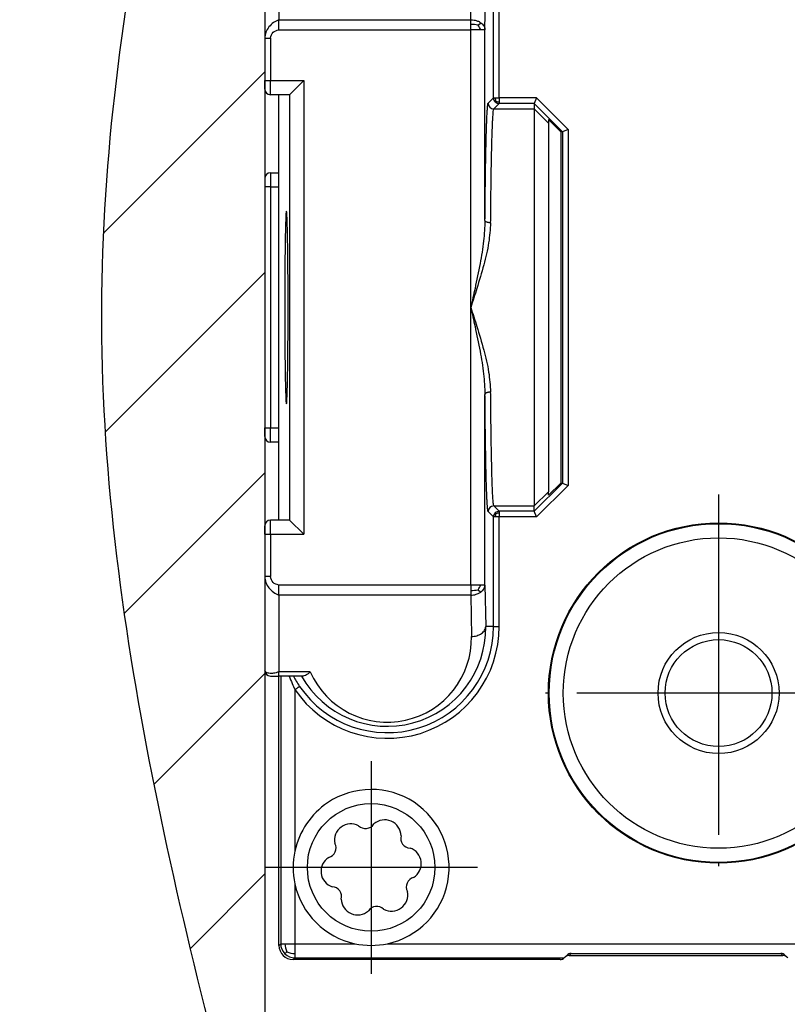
# Model space of a CAD drawing. Header units: millimetres. Extents: x -235 to 2569, y -109 to 485.
# Tile 21 of 40: x 376 to 403, y 132 to 167. Entities that reach past the tile are written whole.
import ezdxf

# ---------------------------------------------------------------- set-up
doc = ezdxf.new("R2010")
doc.units = ezdxf.units.MM
doc.linetypes.add('DOT_CENTER', pattern=[14, 12, -1, 0, -1])
doc.layers.add('1', color=7, linetype='Continuous')

# ---------------------------------------------------------------- blocks, each defined once
blk = doc.blocks.new('SCALE_BLOCK_1__46', base_point=(384.294, 133.787))
at = {"color": 3, "linetype": 'Continuous'}
for p, q in [((384.794, 169.641), (384.794, 166.934)), ((384.794, 166.58), (384.794, 166.934)), ((384.494, 161.537), (384.494, 161.037)), ((384.494, 161.037), (384.294, 161.037)), ((384.494, 161.037), (384.494, 152.537)), ((384.494, 161.037), (384.794, 161.037)), ((384.294, 152.537), (384.494, 152.537)), ((384.494, 152.037), (384.494, 152.537)), ((384.494, 152.537), (384.794, 152.537)), ((384.794, 146.641), (384.794, 146.994)), ((384.794, 146.641), (384.794, 143.934)), ((384.794, 143.787), (384.794, 143.934))]:
    blk.add_line(p, q, dxfattribs=at)
at = {"color": 7, "linetype": 'Continuous'}
for p, q in [((384.794, 149.287), (384.794, 164.287)), ((384.494, 161.537), (384.794, 161.537)), ((384.294, 161.337), (384.294, 161.037)), ((384.294, 161.037), (384.294, 152.537)), ((384.294, 152.237), (384.294, 152.537)), ((384.794, 152.037), (384.494, 152.037)), ((384.794, 140.704), (384.794, 143.787)), ((384.794, 134.287), (384.794, 140.704)), ((394.711, 133.787), (385.294, 133.787)), ((394.852, 133.846), (394.885, 133.879)), ((395.027, 133.937), (402.561, 133.937)), ((402.703, 133.879), (402.735, 133.846))]:
    blk.add_line(p, q, dxfattribs=at)
for centre, radius, start, end in [((384.494, 161.337), 0.2, 90, 180), ((384.494, 152.237), 0.2, 180, 270), ((388.044, 137.037), 2.75, 167.8928, 192.1072), ((385.294, 134.287), 0.5, 180, 270), ((388.044, 137.037), 2.75, 257.8928, 282.1072), ((394.711, 133.987), 0.2, 270.0018, 315.0018), ((395.027, 133.737), 0.2, 90.0018, 135.0018), ((402.561, 133.737), 0.2, 44.9982, 89.9982)]:
    blk.add_arc(centre, radius, start, end, dxfattribs=at)
blk = doc.blocks.new('SCALE_BODY_1340__47', base_point=(384.794, 133.787))
at = {"color": 7, "linetype": 'Continuous'}
for p, q in [((384.794, 134.287), (384.794, 140.704)), ((394.711, 133.787), (385.294, 133.787)), ((394.852, 133.846), (394.885, 133.879)), ((395.027, 133.937), (402.561, 133.937)), ((402.703, 133.879), (402.735, 133.846))]:
    blk.add_line(p, q, dxfattribs=at)
for centre, radius, start, end in [((385.294, 134.287), 0.5, 180, 270), ((394.711, 133.987), 0.2, 270.0018, 315.0018), ((395.027, 133.737), 0.2, 90.0018, 135.0018), ((402.561, 133.737), 0.2, 44.9982, 89.9982)]:
    blk.add_arc(centre, radius, start, end, dxfattribs=at)
blk = doc.blocks.new('SCALE_BLOCK_2__48', base_point=(384.294, 133.787))
at = {"color": 3, "linetype": 'Continuous'}
for p, q in [((391.558, 166.934), (391.618, 170.391)), ((392.058, 166.58), (392.118, 170.037)), ((392.36, 164.177), (392.36, 170.037)), ((392.56, 164.177), (392.56, 170.037)), ((384.794, 169.641), (384.794, 166.934)), ((384.794, 166.58), (384.794, 166.934)), ((384.794, 166.934), (391.558, 166.934)), ((391.816, 166.741), (391.909, 166.829)), ((384.794, 166.58), (391.558, 166.58)), ((391.558, 156.787), (391.558, 166.58)), ((392.058, 159.858), (392.058, 166.58)), ((384.494, 166.28), (384.494, 164.787)), ((384.294, 164.787), (384.494, 164.787)), ((384.494, 164.787), (385.669, 164.787)), ((384.494, 164.287), (384.494, 164.787)), ((385.669, 164.787), (385.669, 148.787)), ((385.169, 164.287), (385.169, 149.287)), ((392.36, 164.177), (392.17, 163.986)), ((392.56, 163.977), (392.37, 163.786)), ((393.877, 164.177), (392.56, 164.177)), ((393.794, 163.977), (392.56, 163.977)), ((393.794, 163.977), (394.79, 162.98)), ((393.877, 164.177), (394.99, 163.063)), ((392.37, 163.786), (393.794, 163.786)), ((393.794, 163.786), (394.294, 163.286)), ((394.79, 162.98), (394.79, 150.594)), ((394.99, 163.063), (394.99, 150.512)), ((391.558, 146.994), (391.558, 156.787)), ((392.058, 146.994), (392.058, 153.716)), ((393.794, 149.598), (394.79, 150.594)), ((393.877, 149.398), (394.99, 150.512)), ((394.294, 150.288), (393.794, 149.788)), ((392.37, 149.788), (393.794, 149.788)), ((392.37, 149.788), (392.56, 149.598)), ((392.17, 149.588), (392.36, 149.398)), ((392.36, 145.537), (392.36, 149.398)), ((393.794, 149.598), (392.56, 149.598)), ((393.877, 149.398), (392.56, 149.398)), ((392.56, 145.537), (392.56, 149.398)), ((384.494, 148.787), (384.494, 149.287)), ((384.294, 148.787), (384.494, 148.787)), ((384.494, 148.787), (385.669, 148.787)), ((384.494, 148.787), (384.494, 147.294)), ((384.794, 146.641), (384.794, 146.994)), ((391.558, 146.994), (384.794, 146.994)), ((392.058, 146.994), (392.084, 145.537)), ((384.794, 146.641), (384.794, 143.934)), ((391.558, 146.641), (384.794, 146.641)), ((391.558, 146.641), (391.584, 145.184)), ((391.816, 146.833), (391.909, 146.746)), ((392.36, 145.537), (392.084, 145.537)), ((392.36, 145.537), (392.56, 145.537)), ((384.794, 143.787), (384.794, 143.934)), ((385.896, 143.934), (384.794, 143.934)), ((384.855, 143.787), (384.855, 134.348)), ((385.355, 143.311), (385.355, 137.614)), ((385.355, 136.461), (385.355, 134.348)), ((384.794, 134.287), (384.855, 134.348)), ((385.355, 134.348), (387.467, 134.348)), ((388.621, 134.348), (404.267, 134.348)), ((385.294, 133.787), (385.355, 133.849)), ((385.355, 133.849), (394.852, 133.846)), ((395.027, 133.937), (395.094, 134.005)), ((402.494, 134.005), (402.561, 133.937))]:
    blk.add_line(p, q, dxfattribs=at)
at = {"color": 7, "linetype": 'Continuous'}
for p, q in [((384.294, 169.587), (384.294, 166.28)), ((384.294, 166.28), (384.294, 164.787)), ((384.294, 164.487), (384.294, 164.787)), ((385.669, 164.787), (385.169, 164.287)), ((385.169, 164.287), (384.494, 164.287)), ((384.794, 149.287), (384.794, 164.287)), ((393.877, 164.177), (393.794, 163.977)), ((393.794, 163.977), (393.794, 163.786)), ((393.794, 163.786), (393.794, 149.788)), ((394.294, 163.41), (394.294, 163.286)), ((394.294, 163.41), (394.732, 162.98)), ((394.294, 163.286), (394.294, 150.288)), ((394.79, 162.98), (394.732, 162.98)), ((394.732, 162.98), (394.732, 150.594)), ((394.99, 163.063), (394.79, 162.98)), ((394.732, 150.594), (394.294, 150.164)), ((394.732, 150.594), (394.79, 150.594)), ((394.79, 150.594), (394.99, 150.512)), ((394.294, 150.164), (394.294, 150.288)), ((393.794, 149.598), (393.794, 149.788)), ((393.877, 149.398), (393.794, 149.598)), ((384.294, 148.787), (384.294, 149.087)), ((385.169, 149.287), (384.494, 149.287)), ((385.669, 148.787), (385.169, 149.287)), ((384.294, 148.787), (384.294, 147.294)), ((384.294, 147.294), (384.294, 143.987)), ((384.494, 143.787), (384.794, 143.787)), ((384.794, 140.704), (384.794, 143.787)), ((385.587, 143.787), (384.794, 143.787)), ((385.642, 143.787), (385.587, 143.787)), ((384.794, 134.287), (384.794, 140.704)), ((394.711, 133.787), (385.294, 133.787)), ((394.852, 133.846), (394.885, 133.879)), ((394.885, 133.879), (394.951, 133.945)), ((395.027, 133.937), (402.561, 133.937)), ((395.094, 134.005), (402.494, 134.005)), ((402.636, 133.945), (402.703, 133.879)), ((402.703, 133.879), (402.735, 133.846))]:
    blk.add_line(p, q, dxfattribs=at)
blk.add_circle((400.294, 143.187), 6, dxfattribs=at)
at = {"color": 3, "linetype": 'Continuous'}
for centre, radius in [((400.294, 143.187), 5.974), ((400.294, 143.187), 5.474), ((400.294, 143.187), 2.134), ((400.294, 143.187), 1.884), ((388.044, 137.037), 2.25)]:
    blk.add_circle(centre, radius, dxfattribs=at)
for centre, radius, start, end in [((391.552, 165.602), 1.169, 76.96, 89.7206), ((391.326, 166.354), 0.625, 21.261, 38.3608), ((392.37, 163.986), 0.2, 180.0175, 269.9825), ((392.56, 164.177), 0.2, 180.0193, 225.0018), ((392.56, 164.177), 0.2, 224.9987, 269.9802), ((392.68, 164.176), 0.26, 179.7463, 205.78), ((392.559, 164.297), 0.26, 244.22, 270.2537), ((392.37, 149.588), 0.2, 90.0175, 179.9825), ((392.56, 149.398), 0.2, 134.9895, 179.9895), ((392.56, 149.398), 0.2, 90.0105, 135.0105), ((392.68, 149.399), 0.26, 154.22, 180.2537), ((392.559, 149.278), 0.26, 89.7463, 115.78), ((391.326, 147.221), 0.625, 321.6392, 338.739), ((391.552, 147.972), 1.169, 270.2794, 283.04), ((388.614, 145.537), 3.947, 214.3406, 0), ((388.614, 145.537), 3.747, 214.3406, 0), ((388.614, 145.485), 3.47, 209.2949, 0.86), ((388.614, 145.132), 2.97, 203.787, 1.0035), ((388.655, 145.572), 3.8, 208.0077, 214.4186), ((385.355, 134.349), 0.5, 180.0105, 225.0105), ((385.655, 134.346), 0.65, 179.7463, 205.78), ((385.352, 134.648), 0.65, 244.22, 270.2537), ((385.355, 134.348), 0.5, 224.9895, 269.9895)]:
    blk.add_arc(centre, radius, start, end, dxfattribs=at)
at = {"color": 7, "linetype": 'Continuous'}
for centre, radius, start, end in [((384.494, 164.487), 0.2, 180, 270), ((384.494, 149.087), 0.2, 90, 180), ((384.494, 143.987), 0.2, 180, 270), ((388.044, 137.037), 2.75, 282.1072, 123.9127), ((388.044, 137.037), 2.75, 123.9127, 167.8928), ((387.329, 138), 0.577, 61.635, 191.5368), ((387.845, 138.756), 0.346, 225.6278, 327.544), ((388.52, 138.138), 0.577, 1.635, 131.5368), ((386.466, 137.721), 0.34, 284.3136, 28.8581), ((389.425, 138.062), 0.34, 164.3127, 268.8591), ((388.044, 137.037), 2.75, 167.8928, 192.1072), ((389.235, 137.175), 0.577, 301.635, 71.5368), ((386.853, 136.9), 0.577, 121.635, 251.5368), ((389.627, 136.352), 0.343, 105.0511, 208.1207), ((388.044, 137.037), 2.75, 192.1072, 257.8928), ((386.657, 136.008), 0.345, 345.2742, 87.8976), ((388.759, 136.074), 0.577, 241.635, 11.5368), ((387.567, 135.937), 0.577, 181.635, 311.5368), ((388.242, 135.319), 0.346, 45.5975, 147.5742), ((385.294, 134.287), 0.5, 180, 270), ((388.044, 137.037), 2.75, 257.8928, 282.1072), ((394.711, 133.987), 0.2, 270.0018, 315.0018), ((395.027, 133.737), 0.2, 90.0018, 135.0018), ((395.095, 133.803), 0.202, 90.2389, 135.2397), ((402.493, 133.803), 0.202, 44.7603, 89.7611), ((402.561, 133.737), 0.2, 44.9982, 89.9982)]:
    blk.add_arc(centre, radius, start, end, dxfattribs=at)
at = {"color": 3, "linetype": 'Continuous'}
for points, knots in [([(384.794, 166.934), (384.728, 166.903), (384.595, 166.841), (384.434, 166.688), (384.317, 166.497), (384.302, 166.352), (384.294, 166.28)], [0, 0, 0, 0, 0.2167899, 0.4388429, 0.6573241, 0.8710395, 0.8710395, 0.8710395, 0.8710395]), ([(391.558, 166.934), (391.596, 166.932), (391.66, 166.928), (391.758, 166.905), (391.839, 166.874), (391.889, 166.842), (391.909, 166.829)], [0, 0, 0, 0, 0.1140947, 0.1924366, 0.3003449, 0.3718379, 0.3718379, 0.3718379, 0.3718379]), ([(391.558, 166.772), (391.558, 166.786), (391.558, 166.815), (391.558, 166.857), (391.558, 166.896), (391.558, 166.922), (391.558, 166.934)], [0, 0, 0, 0, 0.0443567, 0.0864434, 0.1258549, 0.1622117, 0.1622117, 0.1622117, 0.1622117]), ([(391.558, 166.58), (391.558, 166.597), (391.558, 166.629), (391.558, 166.677), (391.558, 166.725), (391.558, 166.756), (391.558, 166.772)], [0, 0, 0, 0, 0.0490086, 0.0975452, 0.1451423, 0.1913417, 0.1913417, 0.1913417, 0.1913417]), ([(391.909, 166.829), (391.931, 166.812), (391.973, 166.779), (392.022, 166.714), (392.052, 166.646), (392.056, 166.599), (392.058, 166.58)], [0, 0, 0, 0, 0.0819773, 0.1585463, 0.2429234, 0.2998075, 0.2998075, 0.2998075, 0.2998075]), ([(391.909, 166.58), (391.883, 166.58), (391.83, 166.58), (391.745, 166.58), (391.653, 166.58), (391.59, 166.58), (391.558, 166.58)], [0, 0, 0, 0, 0.0753964, 0.1611303, 0.2539796, 0.3504546, 0.3504546, 0.3504546, 0.3504546]), ([(392.058, 166.58), (392.052, 166.58), (392.039, 166.58), (392.01, 166.58), (391.966, 166.58), (391.929, 166.58), (391.909, 166.58)], [0, 0, 0, 0, 0.0175815, 0.0405282, 0.0872439, 0.1494692, 0.1494692, 0.1494692, 0.1494692]), ([(384.294, 166.28), (384.304, 166.28), (384.323, 166.28), (384.364, 166.28), (384.421, 166.28), (384.468, 166.28), (384.494, 166.28)], [0, 0, 0, 0, 0.0292893, 0.0585786, 0.1234635, 0.2, 0.2, 0.2, 0.2]), ([(392.058, 159.858), (392.059, 160), (392.062, 160.268), (392.066, 160.648), (392.07, 160.982), (392.073, 161.271), (392.078, 161.57), (392.083, 161.886), (392.089, 162.226), (392.096, 162.54), (392.103, 162.809), (392.109, 163.033), (392.115, 163.212), (392.12, 163.362), (392.126, 163.486), (392.13, 163.588), (392.136, 163.69), (392.142, 163.788), (392.149, 163.877), (392.157, 163.935), (392.161, 163.969), (392.168, 163.982), (392.17, 163.986)], [0, 0, 0, 0, 0.425434, 0.804839, 1.138634, 1.427237, 1.671067, 2.036406, 2.376687, 2.69071, 2.977276, 3.185763, 3.363393, 3.512772, 3.636506, 3.7372, 3.817459, 3.943201, 4.030917, 4.087143, 4.11847, 4.131729, 4.131729, 4.131729, 4.131729]), ([(392.36, 164.177), (392.362, 164.177), (392.367, 164.177), (392.379, 164.177), (392.397, 164.177), (392.412, 164.177), (392.42, 164.177)], [0, 0, 0, 0, 0.00426117, 0.0162112, 0.03489754, 0.05978769, 0.05978769, 0.05978769, 0.05978769]), ([(392.446, 164.063), (392.442, 164.059), (392.436, 164.052), (392.427, 164.043), (392.422, 164.038), (392.419, 164.036), (392.419, 164.036)], [0, 0, 0, 0, 0.01596872, 0.02824941, 0.03704809, 0.03830504, 0.03830504, 0.03830504, 0.03830504]), ([(392.42, 164.177), (392.43, 164.177), (392.452, 164.177), (392.485, 164.177), (392.522, 164.177), (392.547, 164.177), (392.56, 164.177)], [0, 0, 0, 0, 0.0301586, 0.0644522, 0.1015992, 0.1402402, 0.1402402, 0.1402402, 0.1402402]), ([(392.56, 164.177), (392.56, 164.164), (392.56, 164.139), (392.56, 164.102), (392.56, 164.068), (392.56, 164.047), (392.56, 164.037)], [0, 0, 0, 0, 0.0386489, 0.0757969, 0.1100905, 0.1402491, 0.1402491, 0.1402491, 0.1402491]), ([(392.56, 164.037), (392.56, 164.028), (392.56, 164.014), (392.56, 163.995), (392.56, 163.984), (392.56, 163.978), (392.56, 163.977)], [0, 0, 0, 0, 0.02489015, 0.04357649, 0.05552652, 0.05978769, 0.05978769, 0.05978769, 0.05978769]), ([(392.258, 159.773), (392.259, 159.911), (392.262, 160.171), (392.266, 160.54), (392.269, 160.865), (392.273, 161.146), (392.277, 161.415), (392.282, 161.697), (392.288, 162.01), (392.295, 162.337), (392.302, 162.637), (392.31, 162.893), (392.317, 163.091), (392.323, 163.251), (392.329, 163.378), (392.336, 163.505), (392.346, 163.624), (392.351, 163.726), (392.365, 163.772), (392.37, 163.786)], [0, 0, 0, 0, 0.41338, 0.782123, 1.106642, 1.387349, 1.624658, 1.915107, 2.232913, 2.564076, 2.894599, 3.134159, 3.331249, 3.490248, 3.615532, 3.711479, 3.872052, 3.973875, 4.01693, 4.01693, 4.01693, 4.01693]), ([(392.058, 159.858), (392.046, 159.616), (392.02, 159.105), (391.882, 158.306), (391.723, 157.526), (391.608, 157.011), (391.558, 156.787)], [0, 0, 0, 0, 0.726955, 1.534468, 2.428806, 3.116211, 3.116211, 3.116211, 3.116211]), ([(392.258, 159.773), (392.241, 159.537), (392.204, 159.036), (392.013, 158.266), (391.79, 157.509), (391.63, 157.01), (391.558, 156.787)], [0, 0, 0, 0, 0.708381, 1.50356, 2.373021, 3.075941, 3.075941, 3.075941, 3.075941]), ([(392.258, 159.773), (392.246, 159.773), (392.222, 159.774), (392.185, 159.779), (392.15, 159.787), (392.119, 159.797), (392.093, 159.81), (392.074, 159.825), (392.061, 159.841), (392.059, 159.853), (392.058, 159.858)], [0, 0, 0, 0, 0.0361225, 0.073311, 0.109725, 0.1433992, 0.1726962, 0.1968166, 0.2148927, 0.231886, 0.231886, 0.231886, 0.231886]), ([(391.558, 156.787), (391.63, 156.564), (391.79, 156.065), (392.013, 155.308), (392.204, 154.538), (392.241, 154.037), (392.258, 153.802)], [0, 0, 0, 0, 0.702919, 1.572379, 2.36756, 3.075941, 3.075941, 3.075941, 3.075941]), ([(391.558, 156.787), (391.608, 156.564), (391.723, 156.049), (391.882, 155.269), (392.02, 154.47), (392.046, 153.959), (392.058, 153.716)], [0, 0, 0, 0, 0.687403, 1.581741, 2.389255, 3.116211, 3.116211, 3.116211, 3.116211]), ([(392.258, 153.802), (392.246, 153.801), (392.222, 153.801), (392.185, 153.796), (392.15, 153.788), (392.119, 153.777), (392.093, 153.764), (392.074, 153.75), (392.061, 153.734), (392.059, 153.722), (392.058, 153.716)], [0, 0, 0, 0, 0.0361225, 0.0733112, 0.1097256, 0.1434005, 0.172698, 0.1968181, 0.214892, 0.2318813, 0.2318813, 0.2318813, 0.2318813]), ([(392.17, 149.588), (392.166, 149.6), (392.155, 149.634), (392.15, 149.702), (392.141, 149.795), (392.135, 149.906), (392.127, 150.044), (392.12, 150.224), (392.111, 150.462), (392.102, 150.77), (392.093, 151.145), (392.085, 151.58), (392.078, 151.989), (392.072, 152.381), (392.067, 152.763), (392.062, 153.216), (392.06, 153.542), (392.058, 153.716)], [0, 0, 0, 0, 0.035279, 0.107491, 0.204605, 0.314052, 0.442078, 0.619182, 0.854206, 1.155993, 1.544199, 1.980164, 2.460973, 2.772688, 3.154479, 3.607162, 4.131552, 4.131552, 4.131552, 4.131552]), ([(392.37, 149.788), (392.366, 149.799), (392.355, 149.832), (392.35, 149.899), (392.341, 149.989), (392.332, 150.141), (392.321, 150.357), (392.312, 150.63), (392.302, 150.942), (392.293, 151.302), (392.285, 151.725), (392.277, 152.171), (392.271, 152.618), (392.265, 153.042), (392.261, 153.435), (392.259, 153.684), (392.258, 153.802)], [0, 0, 0, 0, 0.034382, 0.104624, 0.199059, 0.305475, 0.562651, 0.846547, 1.124062, 1.501489, 1.925349, 2.392808, 2.839847, 3.268142, 3.664816, 4.016992, 4.016992, 4.016992, 4.016992]), ([(392.42, 149.398), (392.412, 149.398), (392.397, 149.398), (392.379, 149.398), (392.367, 149.398), (392.362, 149.398), (392.36, 149.398)], [0, 0, 0, 0, 0.02489015, 0.04357649, 0.05552652, 0.05978769, 0.05978769, 0.05978769, 0.05978769]), ([(392.446, 149.512), (392.442, 149.516), (392.436, 149.522), (392.427, 149.531), (392.422, 149.536), (392.419, 149.539), (392.419, 149.539)], [0, 0, 0, 0, 0.01596872, 0.02824941, 0.03704809, 0.03830504, 0.03830504, 0.03830504, 0.03830504]), ([(392.56, 149.398), (392.547, 149.398), (392.522, 149.398), (392.485, 149.398), (392.452, 149.398), (392.43, 149.398), (392.42, 149.398)], [0, 0, 0, 0, 0.03859, 0.0757296, 0.1100232, 0.1401818, 0.1401818, 0.1401818, 0.1401818]), ([(392.56, 149.598), (392.56, 149.596), (392.56, 149.591), (392.56, 149.579), (392.56, 149.561), (392.56, 149.546), (392.56, 149.538)], [0, 0, 0, 0, 0.00426117, 0.0162112, 0.03489754, 0.05978769, 0.05978769, 0.05978769, 0.05978769]), ([(392.56, 149.538), (392.56, 149.528), (392.56, 149.506), (392.56, 149.472), (392.56, 149.436), (392.56, 149.411), (392.56, 149.398)], [0, 0, 0, 0, 0.0301586, 0.0644522, 0.1015919, 0.1401818, 0.1401818, 0.1401818, 0.1401818]), ([(384.294, 147.294), (384.302, 147.223), (384.317, 147.078), (384.434, 146.887), (384.595, 146.734), (384.728, 146.672), (384.794, 146.641)], [0, 0, 0, 0, 0.2137154, 0.4321966, 0.6542496, 0.8710395, 0.8710395, 0.8710395, 0.8710395]), ([(384.494, 147.294), (384.468, 147.294), (384.421, 147.294), (384.364, 147.294), (384.323, 147.294), (384.304, 147.294), (384.294, 147.294)], [0, 0, 0, 0, 0.0765365, 0.1414214, 0.1707107, 0.2, 0.2, 0.2, 0.2]), ([(391.558, 146.994), (391.558, 146.978), (391.558, 146.946), (391.558, 146.897), (391.558, 146.85), (391.558, 146.818), (391.558, 146.803)], [0, 0, 0, 0, 0.0490086, 0.0975452, 0.1451423, 0.1913417, 0.1913417, 0.1913417, 0.1913417]), ([(391.909, 146.994), (391.883, 146.994), (391.83, 146.994), (391.745, 146.994), (391.653, 146.994), (391.59, 146.994), (391.558, 146.994)], [0, 0, 0, 0, 0.0753964, 0.1611303, 0.2539796, 0.3504546, 0.3504546, 0.3504546, 0.3504546]), ([(391.909, 146.746), (391.935, 146.766), (391.976, 146.799), (392.024, 146.865), (392.052, 146.928), (392.056, 146.975), (392.058, 146.994)], [0, 0, 0, 0, 0.0959667, 0.1585294, 0.2429066, 0.2997906, 0.2997906, 0.2997906, 0.2997906]), ([(392.058, 146.994), (392.052, 146.994), (392.039, 146.994), (392.01, 146.994), (391.975, 146.994), (391.938, 146.994), (391.917, 146.994), (391.909, 146.994)], [0, 0, 0, 0, 0.0175815, 0.0405282, 0.0850955, 0.1243697, 0.1494692, 0.1494692, 0.1494692, 0.1494692]), ([(391.558, 146.803), (391.558, 146.788), (391.558, 146.759), (391.558, 146.718), (391.558, 146.678), (391.558, 146.653), (391.558, 146.641)], [0, 0, 0, 0, 0.0443567, 0.0864434, 0.1258549, 0.1622117, 0.1622117, 0.1622117, 0.1622117]), ([(391.558, 146.641), (391.591, 146.642), (391.655, 146.645), (391.742, 146.666), (391.829, 146.696), (391.88, 146.728), (391.909, 146.746)], [0, 0, 0, 0, 0.0970794, 0.1924499, 0.2686865, 0.3718413, 0.3718413, 0.3718413, 0.3718413]), ([(391.584, 145.184), (391.614, 145.185), (391.675, 145.188), (391.767, 145.208), (391.855, 145.24), (391.935, 145.285), (392, 145.341), (392.048, 145.404), (392.077, 145.471), (392.081, 145.516), (392.084, 145.537)], [0, 0, 0, 0, 0.0906183, 0.1850376, 0.2799594, 0.3718467, 0.4577707, 0.536187, 0.6070796, 0.6716764, 0.6716764, 0.6716764, 0.6716764]), ([(384.794, 143.934), (384.73, 143.914), (384.614, 143.878), (384.459, 143.88), (384.333, 143.907), (384.305, 143.965), (384.294, 143.987)], [0, 0, 0, 0, 0.1972918, 0.3595117, 0.4749404, 0.5462465, 0.5462465, 0.5462465, 0.5462465]), ([(385.155, 143.787), (385.188, 143.699), (385.248, 143.538), (385.322, 143.382), (385.355, 143.311)], [0, 0, 0, 0, 0.28269, 0.5166443, 0.5166443, 0.5166443, 0.5166443]), ([(385.355, 143.311), (385.365, 143.318), (385.385, 143.332), (385.415, 143.352), (385.444, 143.372), (385.469, 143.389), (385.49, 143.403), (385.505, 143.414), (385.514, 143.42), (385.519, 143.423), (385.52, 143.424)], [0, 0, 0, 0, 0.0360536, 0.0729059, 0.1084002, 0.1401819, 0.1661518, 0.1849376, 0.194317, 0.1999695, 0.1999695, 0.1999695, 0.1999695]), ([(384.855, 134.348), (384.861, 134.348), (384.874, 134.348), (384.906, 134.348), (384.95, 134.348), (384.986, 134.348), (385.005, 134.348)], [0, 0, 0, 0, 0.0175815, 0.0405282, 0.0937897, 0.1494692, 0.1494692, 0.1494692, 0.1494692]), ([(385.069, 134.063), (385.06, 134.053), (385.043, 134.037), (385.022, 134.016), (385.009, 134.002), (385.003, 133.996), (385.002, 133.995)], [0, 0, 0, 0, 0.03992178, 0.07062347, 0.08979762, 0.0957626, 0.0957626, 0.0957626, 0.0957626]), ([(385.005, 134.348), (385.032, 134.348), (385.086, 134.348), (385.162, 134.348), (385.227, 134.348), (385.276, 134.348), (385.317, 134.348), (385.342, 134.348), (385.355, 134.348)], [0, 0, 0, 0, 0.0817784, 0.1611303, 0.2298819, 0.2750037, 0.3105199, 0.3504546, 0.3504546, 0.3504546, 0.3504546]), ([(385.355, 134.348), (385.355, 134.316), (385.355, 134.253), (385.355, 134.162), (385.355, 134.078), (385.355, 134.024), (385.355, 133.998)], [0, 0, 0, 0, 0.0964751, 0.1893243, 0.2727412, 0.3504546, 0.3504546, 0.3504546, 0.3504546]), ([(385.355, 133.998), (385.355, 133.979), (385.355, 133.943), (385.355, 133.899), (385.355, 133.868), (385.355, 133.854), (385.355, 133.849)], [0, 0, 0, 0, 0.0570854, 0.108941, 0.1318877, 0.1494692, 0.1494692, 0.1494692, 0.1494692])]:
    blk.add_open_spline(points, degree=3, knots=knots, dxfattribs=at)
for points in [[(384.494, 166.28), (384.514, 166.36), (384.556, 166.519), (384.714, 166.56), (384.794, 166.58)], [(384.794, 146.994), (384.714, 147.015), (384.556, 147.056), (384.514, 147.215), (384.494, 147.294)]]:
    blk.add_open_spline(points, degree=3, dxfattribs=at)
at = {"color": 7, "linetype": 'Continuous'}
for points, knots in [([(385.056, 160.187), (385.052, 160.174), (385.04, 160.124), (385.038, 160.01), (385.028, 159.827), (385.022, 159.577), (385.015, 159.265), (385.009, 158.895), (385.003, 158.41), (384.999, 157.819), (384.996, 157.135), (384.996, 156.439), (384.999, 155.756), (385.003, 155.164), (385.009, 154.68), (385.015, 154.31), (385.022, 153.997), (385.028, 153.747), (385.038, 153.564), (385.04, 153.45), (385.052, 153.4), (385.056, 153.387)], [0, 0, 0, 0, 0.039989, 0.154378, 0.339434, 0.59096, 0.904707, 1.276408, 1.701796, 2.358342, 3.050084, 3.753557, 4.445298, 5.101845, 5.527232, 5.898934, 6.21268, 6.464207, 6.649263, 6.763651, 6.80364, 6.80364, 6.80364, 6.80364]), ([(385.056, 153.387), (385.059, 153.4), (385.072, 153.45), (385.073, 153.564), (385.084, 153.747), (385.09, 153.997), (385.097, 154.31), (385.103, 154.68), (385.108, 155.164), (385.113, 155.756), (385.115, 156.439), (385.115, 157.135), (385.113, 157.819), (385.108, 158.41), (385.103, 158.895), (385.097, 159.265), (385.09, 159.577), (385.084, 159.827), (385.073, 160.01), (385.072, 160.124), (385.059, 160.174), (385.056, 160.187)], [0, 0, 0, 0, 0.039989, 0.154378, 0.339434, 0.59096, 0.904707, 1.276408, 1.701796, 2.358342, 3.050084, 3.753557, 4.445298, 5.101845, 5.527232, 5.898934, 6.21268, 6.464207, 6.649263, 6.763651, 6.80364, 6.80364, 6.80364, 6.80364]), ([(385.896, 143.934), (385.876, 143.916), (385.834, 143.877), (385.765, 143.828), (385.699, 143.794), (385.657, 143.789), (385.642, 143.787)], [0, 0, 0, 0, 0.0782775, 0.1727482, 0.2532227, 0.2983306, 0.2983306, 0.2983306, 0.2983306])]:
    blk.add_open_spline(points, degree=3, knots=knots, dxfattribs=at)
at = {"layer": '1', "color": 2, "linetype": 'DOT_CENTER'}
for p, q in [((400.294, 150.187), (400.294, 136.187)), ((407.294, 143.187), (393.294, 143.187)), ((388.044, 140.787), (388.044, 133.287)), ((391.794, 137.037), (384.294, 137.037))]:
    blk.add_line(p, q, dxfattribs=at)
blk = doc.blocks.new('SCALE_PB_1340__49', base_point=(384.294, 133.787))
for name, p in [('SCALE_BLOCK_2__48', (384.294, 133.787)), ('SCALE_BLOCK_1__46', (384.294, 133.787)), ('SCALE_BODY_1340__47', (384.794, 133.787))]:
    blk.add_blockref(name, p)
blk = doc.blocks.new('PB_1340__50', base_point=(384.294, 93.954))
blk.add_blockref('SCALE_PB_1340__49', (384.294, 133.787))
blk = doc.blocks.new('Izquierda1', base_point=(414, 138.056))
at = {"layer": '1', "linetype": 'Continuous'}
h = blk.add_hatch(dxfattribs=at)
h.set_pattern_fill('_USER', color=3, scale=5, angle=45, pattern_type=0)
h.set_pattern_definition([(45, (0, 0), (-3.535534, 3.535534), [])])
edge = h.paths.add_edge_path()
edge.add_line((384.294, 188.886), (384.294, 123.886))
edge.add_spline(control_points=[(384.294, 123.886), (381.392, 134.84), (375.65, 156.517), (381.433, 178.173), (384.294, 188.886)], knot_values=[0, 0, 0, 0, 33.356951, 66.013661, 66.013661, 66.013661, 66.013661], degree=3, periodic=0)
at = {"layer": '1', "color": 7, "linetype": 'Continuous'}
blk.add_line((384.294, 188.886), (384.294, 123.886), dxfattribs=at)
blk.add_open_spline([(384.294, 188.886), (381.433, 178.173), (375.65, 156.517), (381.392, 134.84), (384.294, 123.886)], degree=3, knots=[0, 0, 0, 0, 32.65671, 66.013661, 66.013661, 66.013661, 66.013661], dxfattribs=at)
blk.add_blockref('PB_1340__50', (384.294, 93.954))

msp = doc.modelspace()

# ---------------------------------------------------------------- block references
msp.add_blockref('Izquierda1', (414, 138.056))

doc.saveas('drawing.dxf')
